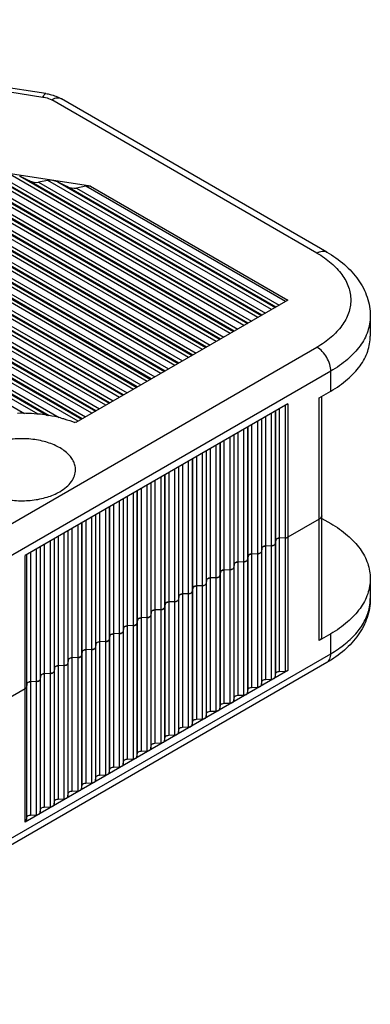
# Model space of a CAD drawing. Header units: inches. Extents: x 0 to 22, y 0 to 17.
# Tile 33 of 33: x 19.73 to 20.436, y 13.391 to 15.374. Entities that reach past the tile are written whole.
import ezdxf

# ---------------------------------------------------------------- set-up
doc = ezdxf.new("R2010")
doc.units = ezdxf.units.IN
doc.header["$LTSCALE"] = 1.21
doc.header["$MEASUREMENT"] = 0
doc.layers.get('0').update_dxf_attribs({"linetype": 'CONTINUOUS'})

msp = doc.modelspace()

# ---------------------------------------------------------------- linework, layer by layer
at = {"color": 7, "linetype": 'CONTINUOUS'}
for p, q in [((18.8144, 15.367), (19.7769, 15.2181)), ((19.7829, 15.2249), (18.8204, 15.3738)), ((18.7424, 15.2112), (19.8544, 14.5691)), ((19.8726, 15.0386), (18.743, 15.2133)), ((20.3285, 14.9039), (19.7945, 15.2122)), ((20.3482, 14.9059), (19.8142, 15.2142)), ((19.8474, 14.5651), (18.7354, 15.2072)), ((19.8558, 14.5699), (18.7602, 15.2025)), ((18.7793, 15.1995), (19.8628, 14.5739)), ((19.8753, 14.5812), (18.7982, 15.203)), ((18.8173, 15.2001), (19.8823, 14.5852)), ((19.8836, 14.586), (18.8362, 15.1907)), ((19.9031, 14.5972), (18.8742, 15.1913)), ((18.7465, 15.1863), (19.8098, 14.5724)), ((19.7894, 14.576), (18.7528, 15.1745)), ((18.7541, 15.1723), (19.7857, 14.5767)), ((18.8554, 15.1877), (19.8906, 14.59)), ((18.8934, 15.1883), (19.9101, 14.6013)), ((19.9114, 14.602), (18.9123, 15.1789)), ((18.9314, 15.176), (19.9184, 14.6061)), ((19.9309, 14.6133), (18.9503, 15.1795)), ((18.9694, 15.1766), (19.9379, 14.6174)), ((19.7671, 14.5793), (18.7584, 15.1617)), ((19.9393, 14.6181), (18.9883, 15.1672)), ((19.0075, 15.1642), (19.9463, 14.6222)), ((19.9588, 14.6294), (19.0264, 15.1677)), ((19.0455, 15.1648), (19.9658, 14.6334)), ((19.9671, 14.6342), (19.0644, 15.1554)), ((19.0835, 15.1524), (19.9741, 14.6382)), ((19.9866, 14.6455), (19.1024, 15.156)), ((19.1216, 15.153), (19.9936, 14.6495)), ((18.7612, 15.1456), (19.7394, 14.5809)), ((19.9949, 14.6503), (19.1404, 15.1436)), ((19.1596, 15.1407), (20.002, 14.6543)), ((20.0145, 14.6615), (19.1785, 15.1442)), ((19.1976, 15.1413), (20.0215, 14.6656)), ((20.0228, 14.6663), (19.2165, 15.1319)), ((19.2356, 15.1289), (20.0298, 14.6704)), ((20.0423, 14.6776), (19.2545, 15.1324)), ((19.2737, 15.1295), (20.0493, 14.6816)), ((20.0506, 14.6824), (19.2926, 15.1201)), ((19.3117, 15.1171), (20.0576, 14.6865)), ((20.0701, 14.6937), (19.3306, 15.1207)), ((19.3497, 15.1177), (20.0771, 14.6977)), ((20.0785, 14.6985), (19.3686, 15.1083)), ((19.3878, 15.1054), (20.0855, 14.7025)), ((20.098, 14.7097), (19.4066, 15.1089)), ((19.4258, 15.106), (20.105, 14.7138)), ((20.1063, 14.7146), (19.4447, 15.0966)), ((19.4638, 15.0936), (20.1133, 14.7186)), ((20.1258, 14.7258), (19.4827, 15.0971)), ((19.5018, 15.0942), (20.1328, 14.7299)), ((20.1341, 14.7306), (19.5207, 15.0848)), ((19.5399, 15.0818), (20.1411, 14.7347)), ((20.1537, 14.7419), (19.5588, 15.0854)), ((19.5779, 15.0824), (20.1607, 14.7459)), ((20.162, 14.7467), (19.5968, 15.073)), ((19.6159, 15.0701), (20.169, 14.7507)), ((20.1815, 14.758), (19.6348, 15.0736)), ((19.654, 15.0707), (20.1885, 14.762)), ((20.1898, 14.7628), (19.6728, 15.0613)), ((19.692, 15.0583), (20.1968, 14.7668)), ((20.2093, 14.774), (19.7109, 15.0618)), ((19.7489, 15.0495), (19.73, 15.0589)), ((19.73, 15.0589), (20.2163, 14.7781)), ((19.7869, 15.0501), (19.768, 15.0465)), ((20.2372, 14.7901), (19.7869, 15.0501)), ((20.2177, 14.7789), (19.7489, 15.0495)), ((19.768, 15.0465), (20.2247, 14.7829)), ((19.825, 15.0377), (19.8061, 15.0471)), ((19.8061, 15.0471), (20.2442, 14.7942)), ((20.2455, 14.7949), (19.825, 15.0377)), ((19.863, 15.0383), (19.8441, 15.0348)), ((19.8441, 15.0348), (20.2525, 14.799)), ((20.265, 14.8062), (19.863, 15.0383)), ((19.8726, 15.0383), (19.8726, 15.0386)), ((19.8726, 15.0386), (20.27, 14.8091)), ((19.8726, 15.0383), (20.27, 14.8088)), ((20.27, 14.8091), (19.8427, 14.5623)), ((20.4359, 14.7769), (20.4359, 14.7368)), ((19.1565, 14.0375), (20.3285, 14.7143)), ((20.3563, 14.666), (19.1565, 13.9733)), ((20.3563, 14.6259), (20.3563, 14.666)), ((20.3327, 14.6122), (20.3563, 14.6259)), ((20.3384, 14.1316), (20.3384, 14.6155)), ((20.27, 14.6001), (19.7411, 14.2947)), ((20.2651, 14.062), (20.2651, 14.5973)), ((20.27, 14.6001), (20.27, 14.0633)), ((20.3327, 14.1236), (20.3327, 14.6122)), ((20.2249, 14.574), (20.2249, 14.0454)), ((20.2373, 14.0459), (20.2373, 14.5812)), ((20.2445, 14.5854), (20.2445, 14.0501)), ((20.2455, 14.0573), (20.2455, 14.586)), ((20.2527, 14.5901), (20.2527, 14.0614)), ((20.197, 14.558), (20.197, 14.0293)), ((20.2094, 14.0299), (20.2094, 14.5651)), ((20.2166, 14.5693), (20.2166, 14.034)), ((20.2176, 14.0412), (20.2176, 14.5699)), ((20.161, 14.5372), (20.161, 14.0019)), ((20.162, 14.009), (20.162, 14.5377)), ((20.1692, 14.5419), (20.1692, 14.0132)), ((20.1816, 14.0138), (20.1816, 14.5491)), ((20.1888, 14.5532), (20.1888, 14.0179)), ((20.1898, 14.0251), (20.1898, 14.5538)), ((20.1259, 13.9816), (20.1259, 14.5169)), ((20.1331, 14.5211), (20.1331, 13.9858)), ((20.1341, 13.993), (20.1341, 14.5217)), ((20.1413, 14.5258), (20.1413, 13.9971)), ((20.1537, 13.9977), (20.1537, 14.533)), ((20.0981, 13.9656), (20.0981, 14.5008)), ((20.1053, 14.505), (20.1053, 13.9697)), ((20.1063, 13.9769), (20.1063, 14.5056)), ((20.1135, 14.5098), (20.1135, 13.9811)), ((20.0578, 14.4776), (20.0578, 13.9489)), ((20.0702, 13.9495), (20.0702, 14.4848)), ((20.0774, 14.4889), (20.0774, 13.9537)), ((20.0784, 13.9608), (20.0784, 14.4895)), ((20.0857, 14.4937), (20.0857, 13.965)), ((20.0218, 14.4568), (20.0218, 13.9215)), ((20.0228, 13.9287), (20.0228, 14.4574)), ((20.03, 14.4615), (20.03, 13.9328)), ((20.0424, 13.9334), (20.0424, 14.4687)), ((20.0496, 14.4729), (20.0496, 13.9376)), ((20.0506, 13.9447), (20.0506, 14.4734)), ((19.9867, 13.9013), (19.9867, 14.4366)), ((19.9939, 14.4407), (19.9939, 13.9054)), ((19.9949, 13.9126), (19.9949, 14.4413)), ((20.0021, 14.4455), (20.0021, 13.9168)), ((20.0146, 13.9173), (20.0146, 14.4526)), ((19.9589, 13.8852), (19.9589, 14.4205)), ((19.9661, 14.4246), (19.9661, 13.8894)), ((19.9671, 13.8965), (19.9671, 14.4252)), ((19.9743, 14.4294), (19.9743, 13.9007)), ((19.9186, 14.3972), (19.9186, 13.8685)), ((19.931, 13.8691), (19.931, 14.4044)), ((19.9382, 14.4086), (19.9382, 13.8733)), ((19.9393, 13.8804), (19.9393, 14.4091)), ((19.9465, 14.4133), (19.9465, 13.8846)), ((19.8826, 14.3764), (19.8826, 13.8411)), ((19.8836, 13.8483), (19.8836, 14.377)), ((19.8908, 14.3812), (19.8908, 13.8525)), ((19.9032, 13.853), (19.9032, 14.3883)), ((19.9104, 14.3925), (19.9104, 13.8572)), ((19.9114, 13.8644), (19.9114, 14.3931)), ((19.8475, 13.8209), (19.8475, 14.3562)), ((19.8547, 14.3603), (19.8547, 13.8251)), ((19.8557, 13.8322), (19.8557, 14.3609)), ((19.8629, 14.3651), (19.8629, 13.8364)), ((19.8754, 13.837), (19.8754, 14.3723)), ((20.3327, 14.3679), (20.27, 14.3317)), ((20.3373, 14.3721), (20.3365, 14.371)), ((20.3384, 14.3694), (20.3563, 14.3591)), ((19.8197, 13.8048), (19.8197, 14.3401)), ((19.8269, 14.3443), (19.8269, 13.809)), ((19.8279, 13.8162), (19.8279, 14.3449)), ((19.8351, 14.349), (19.8351, 13.8203)), ((19.7794, 14.3169), (19.7794, 13.7882)), ((19.7918, 13.7888), (19.7918, 14.324)), ((19.7991, 14.3282), (19.7991, 13.7929)), ((19.8001, 13.8001), (19.8001, 14.3288)), ((19.8073, 14.3329), (19.8073, 13.8042)), ((20.2436, 14.3168), (20.2422, 14.3157)), ((20.2445, 14.3185), (20.2439, 14.3171)), ((20.2455, 14.3257), (20.2445, 14.3185)), ((20.2461, 14.3271), (20.2455, 14.3257)), ((20.2478, 14.3285), (20.2463, 14.3274)), ((20.2497, 14.3293), (20.2478, 14.3285)), ((20.2527, 14.3298), (20.2503, 14.3295)), ((20.2651, 14.3304), (20.2527, 14.3298)), ((20.2686, 14.3311), (20.2669, 14.3306)), ((20.27, 14.3317), (20.2686, 14.3311)), ((19.7444, 13.7679), (19.7444, 14.2966)), ((19.7516, 14.3008), (19.7516, 13.7721)), ((19.764, 13.7727), (19.764, 14.308)), ((19.7712, 14.3121), (19.7712, 13.7768)), ((19.7722, 13.784), (19.7722, 14.3127)), ((20.1921, 14.2964), (20.1906, 14.2952)), ((20.1941, 14.2972), (20.1921, 14.2964)), ((20.197, 14.2977), (20.1946, 14.2973)), ((20.2094, 14.2983), (20.197, 14.2977)), ((20.2118, 14.2986), (20.2094, 14.2983)), ((20.2144, 14.2996), (20.2124, 14.2988)), ((20.2158, 14.3007), (20.2144, 14.2996)), ((20.2166, 14.3024), (20.216, 14.301)), ((20.2176, 14.3096), (20.2166, 14.3024)), ((20.2182, 14.311), (20.2176, 14.3096)), ((20.2199, 14.3124), (20.2185, 14.3113)), ((20.2219, 14.3133), (20.2199, 14.3124)), ((20.2249, 14.3138), (20.2224, 14.3134)), ((20.2373, 14.3143), (20.2249, 14.3138)), ((20.2397, 14.3147), (20.2373, 14.3143)), ((20.2422, 14.3157), (20.2402, 14.3148)), ((19.7411, 13.7579), (19.7411, 14.2947)), ((19.7434, 14.296), (19.7434, 13.7608)), ((20.162, 14.2774), (20.161, 14.2703)), ((20.1625, 14.2788), (20.162, 14.2774)), ((20.1642, 14.2803), (20.1628, 14.2792)), ((20.1662, 14.2811), (20.1642, 14.2803)), ((20.1692, 14.2816), (20.1668, 14.2813)), ((20.1816, 14.2822), (20.1692, 14.2816)), ((20.184, 14.2825), (20.1816, 14.2822)), ((20.1865, 14.2835), (20.1845, 14.2827)), ((20.188, 14.2846), (20.1865, 14.2835)), ((20.1888, 14.2864), (20.1882, 14.285)), ((20.1898, 14.2935), (20.1888, 14.2864)), ((20.1904, 14.2949), (20.1898, 14.2935)), ((20.1341, 14.2614), (20.1331, 14.2542)), ((20.1347, 14.2628), (20.1341, 14.2614)), ((20.1364, 14.2642), (20.135, 14.2631)), ((20.1384, 14.265), (20.1364, 14.2642)), ((20.1413, 14.2655), (20.1389, 14.2652)), ((20.1537, 14.2661), (20.1413, 14.2655)), ((20.1561, 14.2665), (20.1537, 14.2661)), ((20.1587, 14.2674), (20.1567, 14.2666)), ((20.1601, 14.2686), (20.1587, 14.2674)), ((20.161, 14.2703), (20.1604, 14.2689)), ((20.1053, 14.2381), (20.1047, 14.2367)), ((20.1063, 14.2453), (20.1053, 14.2381)), ((20.1069, 14.2467), (20.1063, 14.2453)), ((20.1086, 14.2481), (20.1071, 14.247)), ((20.1105, 14.249), (20.1086, 14.2481)), ((20.1135, 14.2495), (20.1111, 14.2491)), ((20.1259, 14.25), (20.1135, 14.2495)), ((20.1283, 14.2504), (20.1259, 14.25)), ((20.1308, 14.2514), (20.1289, 14.2505)), ((20.1323, 14.2525), (20.1308, 14.2514)), ((20.1331, 14.2542), (20.1325, 14.2528)), ((20.4359, 14.2482), (20.4359, 14.208)), ((20.0549, 14.2168), (20.0529, 14.216)), ((20.0578, 14.2173), (20.0554, 14.217)), ((20.0702, 14.2179), (20.0578, 14.2173)), ((20.0726, 14.2182), (20.0702, 14.2179)), ((20.0752, 14.2192), (20.0732, 14.2184)), ((20.0766, 14.2204), (20.0752, 14.2192)), ((20.0774, 14.2221), (20.0769, 14.2207)), ((20.0784, 14.2292), (20.0774, 14.2221)), ((20.079, 14.2306), (20.0784, 14.2292)), ((20.0807, 14.2321), (20.0793, 14.2309)), ((20.0827, 14.2329), (20.0807, 14.2321)), ((20.0857, 14.2334), (20.0833, 14.2331)), ((20.0981, 14.234), (20.0857, 14.2334)), ((20.1005, 14.2343), (20.0981, 14.234)), ((20.103, 14.2353), (20.101, 14.2345)), ((20.1044, 14.2364), (20.103, 14.2353)), ((20.0228, 14.1971), (20.0218, 14.1899)), ((20.0234, 14.1985), (20.0228, 14.1971)), ((20.025, 14.1999), (20.0236, 14.1988)), ((20.027, 14.2008), (20.025, 14.1999)), ((20.03, 14.2012), (20.0276, 14.2009)), ((20.0424, 14.2018), (20.03, 14.2012)), ((20.0448, 14.2022), (20.0424, 14.2018)), ((20.0473, 14.2031), (20.0453, 14.2023)), ((20.0488, 14.2043), (20.0473, 14.2031)), ((20.0496, 14.206), (20.049, 14.2046)), ((20.0506, 14.2132), (20.0496, 14.206)), ((20.0512, 14.2145), (20.0506, 14.2132)), ((20.0529, 14.216), (20.0515, 14.2149)), ((19.9949, 14.181), (19.9939, 14.1738)), ((19.9955, 14.1824), (19.9949, 14.181)), ((19.9972, 14.1838), (19.9958, 14.1827)), ((19.9992, 14.1847), (19.9972, 14.1838)), ((20.0021, 14.1852), (19.9997, 14.1848)), ((20.0146, 14.1857), (20.0021, 14.1852)), ((20.017, 14.1861), (20.0146, 14.1857)), ((20.0195, 14.1871), (20.0175, 14.1862)), ((20.0209, 14.1882), (20.0195, 14.1871)), ((20.0218, 14.1899), (20.0212, 14.1885)), ((19.9661, 14.1578), (19.9655, 14.1564)), ((19.9671, 14.1649), (19.9661, 14.1578)), ((19.9677, 14.1663), (19.9671, 14.1649)), ((19.9694, 14.1678), (19.9679, 14.1666)), ((19.9713, 14.1686), (19.9694, 14.1678)), ((19.9743, 14.1691), (19.9719, 14.1688)), ((19.9867, 14.1697), (19.9743, 14.1691)), ((19.9891, 14.17), (19.9867, 14.1697)), ((19.9916, 14.171), (19.9897, 14.1702)), ((19.9931, 14.1721), (19.9916, 14.171)), ((19.9939, 14.1738), (19.9933, 14.1725)), ((19.931, 14.1375), (19.9186, 14.1369)), ((19.9334, 14.1379), (19.931, 14.1375)), ((19.936, 14.1388), (19.934, 14.138)), ((19.9374, 14.14), (19.936, 14.1388)), ((19.9382, 14.1417), (19.9377, 14.1403)), ((19.9393, 14.1489), (19.9382, 14.1417)), ((19.9398, 14.1502), (19.9393, 14.1489)), ((19.9415, 14.1517), (19.9401, 14.1506)), ((19.9435, 14.1525), (19.9415, 14.1517)), ((19.9465, 14.153), (19.9441, 14.1527)), ((19.9589, 14.1536), (19.9465, 14.153)), ((19.9613, 14.1539), (19.9589, 14.1536)), ((19.9638, 14.1549), (19.9618, 14.1541)), ((19.9652, 14.1561), (19.9638, 14.1549)), ((19.8842, 14.1181), (19.8836, 14.1167)), ((19.8859, 14.1196), (19.8844, 14.1184)), ((19.8878, 14.1204), (19.8859, 14.1196)), ((19.8908, 14.1209), (19.8884, 14.1205)), ((19.9032, 14.1215), (19.8908, 14.1209)), ((19.9056, 14.1218), (19.9032, 14.1215)), ((19.9081, 14.1228), (19.9062, 14.1219)), ((19.9096, 14.1239), (19.9081, 14.1228)), ((19.9104, 14.1256), (19.9098, 14.1242)), ((19.9114, 14.1328), (19.9104, 14.1256)), ((19.912, 14.1342), (19.9114, 14.1328)), ((19.9137, 14.1356), (19.9123, 14.1345)), ((19.9157, 14.1365), (19.9137, 14.1356)), ((19.9186, 14.1369), (19.9162, 14.1366)), ((20.3563, 14.1373), (20.3327, 14.1236)), ((20.3563, 14.0971), (20.3563, 14.1373)), ((19.8557, 14.1006), (19.8547, 14.0935)), ((19.8563, 14.102), (19.8557, 14.1006)), ((19.858, 14.1035), (19.8566, 14.1023)), ((19.86, 14.1043), (19.858, 14.1035)), ((19.8629, 14.1048), (19.8605, 14.1045)), ((19.8754, 14.1054), (19.8629, 14.1048)), ((19.8778, 14.1057), (19.8754, 14.1054)), ((19.8803, 14.1067), (19.8783, 14.1059)), ((19.8817, 14.1078), (19.8803, 14.1067)), ((19.8826, 14.1095), (19.882, 14.1082)), ((19.8836, 14.1167), (19.8826, 14.1095)), ((19.1565, 13.4043), (20.3563, 14.0971)), ((20.3482, 14.0791), (19.1565, 13.391)), ((19.8279, 14.0846), (19.8269, 14.0774)), ((19.8285, 14.0859), (19.8279, 14.0846)), ((19.8302, 14.0874), (19.8287, 14.0863)), ((19.8321, 14.0882), (19.8302, 14.0874)), ((19.8351, 14.0887), (19.8327, 14.0884)), ((19.8475, 14.0893), (19.8351, 14.0887)), ((19.8499, 14.0896), (19.8475, 14.0893)), ((19.8524, 14.0906), (19.8505, 14.0898)), ((19.8539, 14.0918), (19.8524, 14.0906)), ((19.8547, 14.0935), (19.8541, 14.0921)), ((20.27, 14.0633), (19.7411, 13.7579)), ((19.7968, 14.0585), (19.7948, 14.0576)), ((19.7982, 14.0596), (19.7968, 14.0585)), ((19.7991, 14.0613), (19.7985, 14.0599)), ((19.8001, 14.0685), (19.7991, 14.0613)), ((19.8006, 14.0699), (19.8001, 14.0685)), ((19.8023, 14.0713), (19.8009, 14.0702)), ((19.8043, 14.0722), (19.8023, 14.0713)), ((19.8073, 14.0726), (19.8049, 14.0723)), ((19.8197, 14.0732), (19.8073, 14.0726)), ((19.8221, 14.0736), (19.8197, 14.0732)), ((19.8246, 14.0745), (19.8226, 14.0737)), ((19.826, 14.0757), (19.8246, 14.0745)), ((19.8269, 14.0774), (19.8263, 14.076)), ((20.2527, 14.0614), (20.2651, 14.062)), ((19.7467, 14.0392), (19.7452, 14.038)), ((19.7486, 14.04), (19.7467, 14.0392)), ((19.7516, 14.0405), (19.7492, 14.0402)), ((19.764, 14.0411), (19.7516, 14.0405)), ((19.7664, 14.0414), (19.764, 14.0411)), ((19.7689, 14.0424), (19.767, 14.0416)), ((19.7704, 14.0435), (19.7689, 14.0424)), ((19.7712, 14.0452), (19.7706, 14.0439)), ((19.7722, 14.0524), (19.7712, 14.0452)), ((19.7728, 14.0538), (19.7722, 14.0524)), ((19.7745, 14.0553), (19.7731, 14.0541)), ((19.7765, 14.0561), (19.7745, 14.0553)), ((19.7794, 14.0566), (19.777, 14.0562)), ((19.7918, 14.0572), (19.7794, 14.0566)), ((19.7942, 14.0575), (19.7918, 14.0572)), ((20.2166, 14.034), (20.2176, 14.0412)), ((20.2249, 14.0454), (20.2373, 14.0459)), ((20.2445, 14.0501), (20.2455, 14.0573)), ((19.7411, 14.0263), (19.6576, 13.9781)), ((19.7422, 14.0272), (19.7411, 14.0263)), ((19.743, 14.0281), (19.7422, 14.0272)), ((19.7434, 14.0292), (19.743, 14.0281)), ((19.7444, 14.0363), (19.7434, 14.0292)), ((19.745, 14.0377), (19.7444, 14.0363)), ((20.1888, 14.0179), (20.1898, 14.0251)), ((20.197, 14.0293), (20.2094, 14.0299)), ((20.161, 14.0019), (20.162, 14.009)), ((20.1692, 14.0132), (20.1816, 14.0138)), ((20.1135, 13.9811), (20.1259, 13.9816)), ((20.1331, 13.9858), (20.1341, 13.993)), ((20.1413, 13.9971), (20.1537, 13.9977)), ((20.0774, 13.9537), (20.0784, 13.9608)), ((20.0857, 13.965), (20.0981, 13.9656)), ((20.1053, 13.9697), (20.1063, 13.9769)), ((20.0496, 13.9376), (20.0506, 13.9447)), ((20.0578, 13.9489), (20.0702, 13.9495)), ((20.0218, 13.9215), (20.0228, 13.9287)), ((20.03, 13.9328), (20.0424, 13.9334)), ((19.9743, 13.9007), (19.9867, 13.9013)), ((19.9939, 13.9054), (19.9949, 13.9126)), ((20.0021, 13.9168), (20.0146, 13.9173)), ((19.9382, 13.8733), (19.9393, 13.8804)), ((19.9465, 13.8846), (19.9589, 13.8852)), ((19.9661, 13.8894), (19.9671, 13.8965)), ((19.9104, 13.8572), (19.9114, 13.8644)), ((19.9186, 13.8685), (19.931, 13.8691)), ((19.8826, 13.8411), (19.8836, 13.8483)), ((19.8908, 13.8525), (19.9032, 13.853)), ((19.8351, 13.8203), (19.8475, 13.8209)), ((19.8547, 13.8251), (19.8557, 13.8322)), ((19.8629, 13.8364), (19.8754, 13.837)), ((19.8073, 13.8042), (19.8197, 13.8048)), ((19.8269, 13.809), (19.8279, 13.8162)), ((19.7712, 13.7768), (19.7722, 13.784)), ((19.7794, 13.7882), (19.7918, 13.7888)), ((19.7991, 13.7929), (19.8001, 13.8001)), ((19.7434, 13.7608), (19.7444, 13.7679)), ((19.7516, 13.7721), (19.764, 13.7727))]:
    msp.add_line(p, q, dxfattribs=at)
for centre, radius, start, end in [((19.7341, 14.2419), 0.3392, 83.8664, 91.4859), ((19.7351, 14.2529), 0.3283, 83.5963, 83.8313), ((19.7357, 14.258), 0.3231, 80.4919, 83.6008), ((19.7388, 14.2766), 0.3043, 76.0154, 80.4916), ((19.7562, 14.3358), 0.2425, 69.112, 69.4493), ((20.3318, 14.3759), 0.00667, 349.8782, 359.9689), ((20.2405, 14.3195), 0.00414, 318.307, 324.0013), ((20.2494, 14.3246), 0.00414, 138.307, 144.0013), ((20.2529, 14.3185), 0.0113, 103.5678, 106.489), ((20.2645, 14.3435), 0.0131, 272.6288, 280.6117), ((20.1973, 14.2864), 0.0113, 103.5678, 106.489), ((20.2092, 14.3096), 0.0113, 283.5678, 286.489), ((20.2127, 14.3035), 0.00414, 318.307, 324.0013), ((20.2216, 14.3085), 0.00414, 138.307, 144.0013), ((20.2251, 14.3025), 0.0113, 103.5678, 106.489), ((20.237, 14.3256), 0.0113, 283.5678, 286.489), ((20.1659, 14.2764), 0.00414, 138.307, 144.0013), ((20.1694, 14.2703), 0.0113, 103.5678, 106.489), ((20.1813, 14.2935), 0.0113, 283.5678, 286.489), ((20.1849, 14.2874), 0.00414, 318.307, 324.0013), ((20.1937, 14.2925), 0.00414, 138.307, 144.0013), ((20.1381, 14.2603), 0.00414, 138.307, 144.0013), ((20.1416, 14.2542), 0.0113, 103.5678, 106.489), ((20.1535, 14.2774), 0.0113, 283.5678, 286.489), ((20.157, 14.2713), 0.00414, 318.307, 324.0013), ((20.1013, 14.2392), 0.00414, 318.307, 324.0013), ((20.1102, 14.2442), 0.00414, 138.307, 144.0013), ((20.1137, 14.2382), 0.0113, 103.5678, 106.489), ((20.1257, 14.2613), 0.0113, 283.5678, 286.489), ((20.1292, 14.2553), 0.00414, 318.307, 324.0013), ((20.0581, 14.206), 0.0113, 103.5678, 106.489), ((20.07, 14.2292), 0.0113, 283.5678, 286.489), ((20.0735, 14.2231), 0.00414, 318.307, 324.0013), ((20.0824, 14.2282), 0.00414, 138.307, 144.0013), ((20.0859, 14.2221), 0.0113, 103.5678, 106.489), ((20.0978, 14.2453), 0.0113, 283.5678, 286.489), ((20.0267, 14.196), 0.00414, 138.307, 144.0013), ((20.0302, 14.1899), 0.0113, 103.5678, 106.489), ((20.0421, 14.2131), 0.0113, 283.5678, 286.489), ((20.0457, 14.207), 0.00414, 318.307, 324.0013), ((20.0545, 14.2121), 0.00414, 138.307, 144.0013), ((20.3442, 14.208), 0.0917, 349.2819, 359.9652), ((19.9989, 14.18), 0.00414, 138.307, 144.0013), ((20.0024, 14.1739), 0.0113, 103.5678, 106.489), ((20.0143, 14.197), 0.0113, 283.5678, 286.489), ((20.0178, 14.191), 0.00414, 318.307, 324.0013), ((19.971, 14.1639), 0.00414, 138.307, 144.0013), ((19.9745, 14.1578), 0.0113, 103.5678, 106.489), ((19.9865, 14.181), 0.0113, 283.5678, 286.489), ((19.99, 14.1749), 0.00414, 318.307, 324.0013), ((19.9308, 14.1488), 0.0113, 283.5678, 286.489), ((19.9343, 14.1427), 0.00414, 318.307, 324.0013), ((19.9432, 14.1478), 0.00414, 138.307, 144.0013), ((19.9467, 14.1417), 0.0113, 103.5678, 106.489), ((19.9586, 14.1649), 0.0113, 283.5678, 286.489), ((19.9621, 14.1588), 0.00414, 318.307, 324.0013), ((19.8875, 14.1157), 0.00414, 138.307, 144.0013), ((19.891, 14.1096), 0.0113, 103.5678, 106.489), ((19.903, 14.1328), 0.0113, 283.5678, 286.489), ((19.9065, 14.1267), 0.00414, 318.307, 324.0013), ((19.9153, 14.1317), 0.00414, 138.307, 144.0013), ((19.9189, 14.1256), 0.0113, 103.5678, 106.489), ((19.8597, 14.0996), 0.00414, 138.307, 144.0013), ((19.8632, 14.0935), 0.0113, 103.5678, 106.489), ((19.8751, 14.1167), 0.0113, 283.5678, 286.489), ((19.8786, 14.1106), 0.00414, 318.307, 324.0013), ((19.8318, 14.0835), 0.00414, 138.307, 144.0013), ((19.8354, 14.0774), 0.0113, 103.5678, 106.489), ((19.8473, 14.1006), 0.0113, 283.5678, 286.489), ((19.8508, 14.0945), 0.00414, 318.307, 324.0013), ((19.7951, 14.0624), 0.00414, 318.307, 324.0013), ((19.804, 14.0674), 0.00414, 138.307, 144.0013), ((19.8075, 14.0613), 0.0113, 103.5678, 106.489), ((19.8194, 14.0845), 0.0113, 283.5678, 286.489), ((19.823, 14.0784), 0.00414, 318.307, 324.0013), ((19.7518, 14.0292), 0.0113, 103.5678, 106.489), ((19.7638, 14.0524), 0.0113, 283.5678, 286.489), ((19.7673, 14.0463), 0.00414, 318.307, 324.0013), ((19.7762, 14.0514), 0.00414, 138.307, 144.0013), ((19.7797, 14.0453), 0.0113, 103.5678, 106.489), ((19.7916, 14.0685), 0.0113, 283.5678, 286.489), ((19.7483, 14.0353), 0.00414, 138.307, 144.0013)]:
    msp.add_arc(centre, radius, start, end, dxfattribs=at)
for centre, start_param, end_param in [((19.7965, 15.0436), 0.967319, 2.32776), ((19.7585, 15.053), -2.174274, -0.813833), ((19.8345, 15.0413), -2.174274, -0.813833), ((19.8726, 15.0318), 1.647539, 2.32776)]:
    msp.add_ellipse(centre, major_axis=(0.0152, -0.0028), ratio=0.41074, start_param=start_param, end_param=end_param, dxfattribs=at)
for points, knots in [([(19.7769, 15.2181), (19.7773, 15.2192), (19.7783, 15.221), (19.78, 15.2235), (19.7818, 15.2251), (19.7829, 15.2249)], [0, 0, 0, 0, 0.367993, 0.654488, 1, 1, 1, 1]), ([(19.7769, 15.2181), (19.7785, 15.2179), (19.7846, 15.2167), (19.7906, 15.2145), (19.7945, 15.2122)], [0, 0, 0, 0, 0.266281, 1, 1, 1, 1]), ([(19.7829, 15.2249), (19.7857, 15.2245), (19.7965, 15.2223), (19.8071, 15.2183), (19.8142, 15.2142)], [0, 0, 0, 0, 0.255136, 1, 1, 1, 1]), ([(19.8142, 15.2142), (19.8129, 15.2149), (19.8099, 15.216), (19.805, 15.2162), (19.7997, 15.2149), (19.7962, 15.2132), (19.7945, 15.2122)], [0, 0, 0, 0, 0.217758, 0.45087, 0.71029, 1, 1, 1, 1]), ([(20.3285, 14.9039), (20.3302, 14.9049), (20.3337, 14.9066), (20.3389, 14.9078), (20.3439, 14.9077), (20.3469, 14.9066), (20.3482, 14.9059)], [0, 0, 0, 0, 0.289705, 0.549091, 0.78222, 1, 1, 1, 1]), ([(20.3285, 14.9039), (20.3387, 14.898), (20.3572, 14.8853), (20.3793, 14.8621), (20.3933, 14.8364), (20.3981, 14.8091), (20.3933, 14.7818), (20.3793, 14.7561), (20.3572, 14.7329), (20.3387, 14.7201), (20.3285, 14.7143)], [0, 0, 0, 0, 0.144898, 0.274522, 0.391112, 0.5, 0.608888, 0.725478, 0.855102, 1, 1, 1, 1]), ([(20.3482, 14.9059), (20.3608, 14.8986), (20.3843, 14.8823), (20.4128, 14.8516), (20.4284, 14.8217), (20.4348, 14.7963), (20.4359, 14.7834), (20.4359, 14.7769)], [0, 0, 0, 0, 0.268843, 0.521229, 0.762705, 0.881508, 1, 1, 1, 1]), ([(20.4359, 14.7769), (20.4359, 14.7666), (20.4321, 14.745), (20.4157, 14.715), (20.3899, 14.6878), (20.3683, 14.6729), (20.3563, 14.666)], [0, 0, 0, 0, 0.217776, 0.450962, 0.710197, 1, 1, 1, 1]), ([(20.3563, 14.6259), (20.3683, 14.6327), (20.3899, 14.6476), (20.4157, 14.6748), (20.4321, 14.7048), (20.4359, 14.7264), (20.4359, 14.7368)], [0, 0, 0, 0, 0.289804, 0.549039, 0.782224, 1, 1, 1, 1]), ([(20.3563, 14.666), (20.3563, 14.6706), (20.3546, 14.6802), (20.3487, 14.6937), (20.3399, 14.7057), (20.3324, 14.712), (20.3285, 14.7143)], [0, 0, 0, 0, 0.237232, 0.499994, 0.762759, 1, 1, 1, 1]), ([(19.8123, 14.5718), (19.8148, 14.5712), (19.8246, 14.5686), (19.8343, 14.5655), (19.8413, 14.5628)], [0, 0, 0, 0, 0.255178, 1, 1, 1, 1]), ([(19.8424, 14.4675), (19.8424, 14.4706), (19.8416, 14.4769), (19.838, 14.486), (19.8321, 14.4947), (19.821, 14.5058), (19.8021, 14.5173), (19.775, 14.5263), (19.7446, 14.5306), (19.7133, 14.5298), (19.6837, 14.5238), (19.6656, 14.5164), (19.6576, 14.5117)], [0, 0, 0, 0, 0.042859, 0.08749, 0.135326, 0.18729, 0.304557, 0.438225, 0.582567, 0.729721, 0.871307, 1, 1, 1, 1]), ([(19.6259, 14.4675), (19.6259, 14.4644), (19.6267, 14.4581), (19.6303, 14.449), (19.6362, 14.4403), (19.6473, 14.4292), (19.6661, 14.4178), (19.6932, 14.4087), (19.7237, 14.4044), (19.755, 14.4053), (19.7845, 14.4112), (19.8027, 14.4187), (19.8107, 14.4233)], [0, 0, 0, 0, 0.042859, 0.08749, 0.135326, 0.18729, 0.304557, 0.438225, 0.582567, 0.729721, 0.871307, 1, 1, 1, 1]), ([(19.8107, 14.4233), (19.8154, 14.4261), (19.8241, 14.432), (19.8344, 14.4428), (19.8409, 14.4548), (19.8424, 14.4634), (19.8424, 14.4675)], [0, 0, 0, 0, 0.289772, 0.549065, 0.782224, 1, 1, 1, 1]), ([(20.3327, 14.3679), (20.3343, 14.3688), (20.3371, 14.371), (20.3384, 14.3744), (20.3384, 14.3759)], [0, 0, 0, 0, 0.550838, 1, 1, 1, 1]), ([(20.3383, 14.3748), (20.3383, 14.3745), (20.3381, 14.3736), (20.3377, 14.3727), (20.3373, 14.3721)], [0, 0, 0, 0, 0.242524, 1, 1, 1, 1]), ([(20.3563, 14.3591), (20.3683, 14.3522), (20.3899, 14.3373), (20.4157, 14.3102), (20.4296, 14.2846), (20.435, 14.2637), (20.4359, 14.2533), (20.4359, 14.2482)], [0, 0, 0, 0, 0.289584, 0.548623, 0.781632, 0.891835, 1, 1, 1, 1]), ([(20.2373, 14.3143), (20.2382, 14.3144), (20.2409, 14.3147), (20.2442, 14.3166), (20.2445, 14.3185)], [0, 0, 0, 0, 0.314017, 1, 1, 1, 1]), ([(20.2455, 14.3257), (20.2456, 14.3262), (20.2463, 14.3278), (20.249, 14.3293), (20.2514, 14.3298), (20.2527, 14.3298)], [0, 0, 0, 0, 0.191264, 0.553482, 1, 1, 1, 1]), ([(20.2651, 14.3304), (20.2656, 14.3304), (20.2673, 14.3306), (20.2689, 14.3311), (20.27, 14.3317)], [0, 0, 0, 0, 0.267419, 1, 1, 1, 1]), ([(20.1898, 14.2935), (20.1899, 14.2941), (20.1907, 14.2956), (20.1933, 14.2972), (20.1957, 14.2976), (20.197, 14.2977)], [0, 0, 0, 0, 0.191264, 0.553482, 1, 1, 1, 1]), ([(20.2094, 14.2983), (20.2103, 14.2983), (20.213, 14.2987), (20.2164, 14.3005), (20.2166, 14.3024)], [0, 0, 0, 0, 0.314017, 1, 1, 1, 1]), ([(20.2176, 14.3096), (20.2177, 14.3102), (20.2185, 14.3117), (20.2212, 14.3132), (20.2235, 14.3137), (20.2249, 14.3138)], [0, 0, 0, 0, 0.191264, 0.553482, 1, 1, 1, 1]), ([(20.162, 14.2774), (20.162, 14.278), (20.1628, 14.2795), (20.1655, 14.2811), (20.1679, 14.2815), (20.1692, 14.2816)], [0, 0, 0, 0, 0.191264, 0.553482, 1, 1, 1, 1]), ([(20.1816, 14.2822), (20.1825, 14.2822), (20.1852, 14.2826), (20.1885, 14.2844), (20.1888, 14.2864)], [0, 0, 0, 0, 0.314017, 1, 1, 1, 1]), ([(20.1341, 14.2614), (20.1342, 14.2619), (20.135, 14.2635), (20.1376, 14.265), (20.14, 14.2655), (20.1413, 14.2655)], [0, 0, 0, 0, 0.191264, 0.553482, 1, 1, 1, 1]), ([(20.1537, 14.2661), (20.1546, 14.2662), (20.1574, 14.2665), (20.1607, 14.2683), (20.161, 14.2703)], [0, 0, 0, 0, 0.314017, 1, 1, 1, 1]), ([(20.0981, 14.234), (20.099, 14.234), (20.1017, 14.2344), (20.105, 14.2362), (20.1053, 14.2381)], [0, 0, 0, 0, 0.314017, 1, 1, 1, 1]), ([(20.1063, 14.2453), (20.1064, 14.2459), (20.1071, 14.2474), (20.1098, 14.249), (20.1122, 14.2494), (20.1135, 14.2495)], [0, 0, 0, 0, 0.191264, 0.553482, 1, 1, 1, 1]), ([(20.1259, 14.25), (20.1268, 14.2501), (20.1295, 14.2504), (20.1328, 14.2523), (20.1331, 14.2542)], [0, 0, 0, 0, 0.314017, 1, 1, 1, 1]), ([(20.4359, 14.2482), (20.4359, 14.243), (20.435, 14.2326), (20.4296, 14.2118), (20.4157, 14.1862), (20.3899, 14.159), (20.3683, 14.1441), (20.3563, 14.1373)], [0, 0, 0, 0, 0.108165, 0.218368, 0.451377, 0.710416, 1, 1, 1, 1]), ([(20.0506, 14.2132), (20.0507, 14.2137), (20.0515, 14.2152), (20.0541, 14.2168), (20.0565, 14.2173), (20.0578, 14.2173)], [0, 0, 0, 0, 0.191264, 0.553482, 1, 1, 1, 1]), ([(20.0702, 14.2179), (20.0711, 14.2179), (20.0739, 14.2183), (20.0772, 14.2201), (20.0774, 14.2221)], [0, 0, 0, 0, 0.314017, 1, 1, 1, 1]), ([(20.0784, 14.2292), (20.0785, 14.2298), (20.0793, 14.2313), (20.082, 14.2329), (20.0843, 14.2333), (20.0857, 14.2334)], [0, 0, 0, 0, 0.191264, 0.553482, 1, 1, 1, 1]), ([(20.0228, 14.1971), (20.0228, 14.1976), (20.0236, 14.1992), (20.0263, 14.2007), (20.0287, 14.2012), (20.03, 14.2012)], [0, 0, 0, 0, 0.191264, 0.553482, 1, 1, 1, 1]), ([(20.0424, 14.2018), (20.0433, 14.2019), (20.046, 14.2022), (20.0493, 14.204), (20.0496, 14.206)], [0, 0, 0, 0, 0.314017, 1, 1, 1, 1]), ([(20.4359, 14.208), (20.4359, 14.2015), (20.4348, 14.1886), (20.4284, 14.1633), (20.4128, 14.1333), (20.3843, 14.1027), (20.3608, 14.0864), (20.3482, 14.0791)], [0, 0, 0, 0, 0.118491, 0.237293, 0.478771, 0.731157, 1, 1, 1, 1]), ([(19.9949, 14.181), (19.995, 14.1816), (19.9958, 14.1831), (19.9985, 14.1847), (20.0008, 14.1851), (20.0021, 14.1852)], [0, 0, 0, 0, 0.191264, 0.553482, 1, 1, 1, 1]), ([(20.0146, 14.1857), (20.0154, 14.1858), (20.0182, 14.1861), (20.0215, 14.188), (20.0218, 14.1899)], [0, 0, 0, 0, 0.314017, 1, 1, 1, 1]), ([(20.3563, 14.0971), (20.3667, 14.1031), (20.3857, 14.1159), (20.4094, 14.1387), (20.4262, 14.1637), (20.4326, 14.182), (20.4343, 14.191)], [0, 0, 0, 0, 0.285594, 0.545253, 0.781322, 1, 1, 1, 1]), ([(19.9589, 14.1536), (19.9598, 14.1536), (19.9625, 14.154), (19.9658, 14.1558), (19.9661, 14.1578)], [0, 0, 0, 0, 0.314017, 1, 1, 1, 1]), ([(19.9671, 14.1649), (19.9672, 14.1655), (19.968, 14.167), (19.9706, 14.1686), (19.973, 14.169), (19.9743, 14.1691)], [0, 0, 0, 0, 0.191264, 0.553482, 1, 1, 1, 1]), ([(19.9867, 14.1697), (19.9876, 14.1697), (19.9903, 14.1701), (19.9936, 14.1719), (19.9939, 14.1738)], [0, 0, 0, 0, 0.314017, 1, 1, 1, 1]), ([(19.931, 14.1375), (19.9319, 14.1376), (19.9347, 14.1379), (19.938, 14.1397), (19.9382, 14.1417)], [0, 0, 0, 0, 0.314017, 1, 1, 1, 1]), ([(19.9393, 14.1489), (19.9393, 14.1494), (19.9401, 14.151), (19.9428, 14.1525), (19.9451, 14.153), (19.9465, 14.153)], [0, 0, 0, 0, 0.191264, 0.553482, 1, 1, 1, 1]), ([(19.8836, 14.1167), (19.8837, 14.1173), (19.8844, 14.1188), (19.8871, 14.1204), (19.8895, 14.1208), (19.8908, 14.1209)], [0, 0, 0, 0, 0.191264, 0.553482, 1, 1, 1, 1]), ([(19.9032, 14.1215), (19.9041, 14.1215), (19.9068, 14.1218), (19.9101, 14.1237), (19.9104, 14.1256)], [0, 0, 0, 0, 0.314017, 1, 1, 1, 1]), ([(19.9114, 14.1328), (19.9115, 14.1333), (19.9123, 14.1349), (19.9149, 14.1364), (19.9173, 14.1369), (19.9186, 14.1369)], [0, 0, 0, 0, 0.191264, 0.553482, 1, 1, 1, 1]), ([(20.3327, 14.1236), (20.3343, 14.1245), (20.3365, 14.1263), (20.3382, 14.1293), (20.3384, 14.1309), (20.3384, 14.1316)], [0, 0, 0, 0, 0.547744, 0.781591, 1, 1, 1, 1]), ([(19.8557, 14.1006), (19.8558, 14.1012), (19.8566, 14.1027), (19.8593, 14.1043), (19.8616, 14.1047), (19.8629, 14.1048)], [0, 0, 0, 0, 0.191264, 0.553482, 1, 1, 1, 1]), ([(19.8754, 14.1054), (19.8763, 14.1054), (19.879, 14.1058), (19.8823, 14.1076), (19.8826, 14.1095)], [0, 0, 0, 0, 0.314017, 1, 1, 1, 1]), ([(19.8279, 14.0846), (19.828, 14.0851), (19.8288, 14.0867), (19.8314, 14.0882), (19.8338, 14.0887), (19.8351, 14.0887)], [0, 0, 0, 0, 0.191264, 0.553482, 1, 1, 1, 1]), ([(19.8475, 14.0893), (19.8484, 14.0893), (19.8511, 14.0897), (19.8545, 14.0915), (19.8547, 14.0935)], [0, 0, 0, 0, 0.314017, 1, 1, 1, 1]), ([(20.3482, 14.0791), (20.3495, 14.0798), (20.3519, 14.0818), (20.3545, 14.0861), (20.356, 14.0913), (20.3563, 14.0951), (20.3563, 14.0971)], [0, 0, 0, 0, 0.217786, 0.450915, 0.710299, 1, 1, 1, 1]), ([(19.7918, 14.0572), (19.7927, 14.0572), (19.7955, 14.0575), (19.7988, 14.0594), (19.7991, 14.0613)], [0, 0, 0, 0, 0.314017, 1, 1, 1, 1]), ([(19.8001, 14.0685), (19.8001, 14.069), (19.8009, 14.0706), (19.8036, 14.0721), (19.806, 14.0726), (19.8073, 14.0726)], [0, 0, 0, 0, 0.191264, 0.553482, 1, 1, 1, 1]), ([(19.8197, 14.0732), (19.8206, 14.0733), (19.8233, 14.0736), (19.8266, 14.0754), (19.8269, 14.0774)], [0, 0, 0, 0, 0.314017, 1, 1, 1, 1]), ([(20.2455, 14.0573), (20.2455, 14.0575), (20.2459, 14.0587), (20.2469, 14.0596), (20.2478, 14.0601)], [0, 0, 0, 0, 0.220576, 1, 1, 1, 1]), ([(20.2478, 14.0601), (20.2481, 14.0603), (20.2496, 14.061), (20.2514, 14.0614), (20.2527, 14.0614)], [0, 0, 0, 0, 0.22978, 1, 1, 1, 1]), ([(20.2651, 14.062), (20.2656, 14.062), (20.2673, 14.0622), (20.2689, 14.0627), (20.27, 14.0633)], [0, 0, 0, 0, 0.267419, 1, 1, 1, 1]), ([(19.7444, 14.0363), (19.7445, 14.0369), (19.7452, 14.0384), (19.7479, 14.04), (19.7503, 14.0404), (19.7516, 14.0405)], [0, 0, 0, 0, 0.191264, 0.553482, 1, 1, 1, 1]), ([(19.764, 14.0411), (19.7649, 14.0411), (19.7676, 14.0415), (19.7709, 14.0433), (19.7712, 14.0452)], [0, 0, 0, 0, 0.314017, 1, 1, 1, 1]), ([(19.7722, 14.0524), (19.7723, 14.053), (19.7731, 14.0545), (19.7757, 14.0561), (19.7781, 14.0565), (19.7794, 14.0566)], [0, 0, 0, 0, 0.191264, 0.553482, 1, 1, 1, 1]), ([(20.2176, 14.0412), (20.2177, 14.0415), (20.218, 14.0427), (20.2191, 14.0435), (20.2199, 14.044)], [0, 0, 0, 0, 0.220576, 1, 1, 1, 1]), ([(20.2199, 14.044), (20.2203, 14.0442), (20.2218, 14.045), (20.2235, 14.0453), (20.2249, 14.0454)], [0, 0, 0, 0, 0.22978, 1, 1, 1, 1]), ([(20.2373, 14.0459), (20.2377, 14.046), (20.2394, 14.0461), (20.2411, 14.0466), (20.2422, 14.0472)], [0, 0, 0, 0, 0.267419, 1, 1, 1, 1]), ([(20.2422, 14.0472), (20.2425, 14.0474), (20.2435, 14.0481), (20.2444, 14.0492), (20.2445, 14.0501)], [0, 0, 0, 0, 0.29091, 1, 1, 1, 1]), ([(19.7411, 14.0263), (19.7414, 14.0265), (19.7424, 14.0272), (19.7433, 14.0283), (19.7434, 14.0292)], [0, 0, 0, 0, 0.29091, 1, 1, 1, 1]), ([(20.1898, 14.0251), (20.1898, 14.0254), (20.1902, 14.0266), (20.1912, 14.0275), (20.1921, 14.028)], [0, 0, 0, 0, 0.220576, 1, 1, 1, 1]), ([(20.1921, 14.028), (20.1924, 14.0282), (20.194, 14.0289), (20.1957, 14.0292), (20.197, 14.0293)], [0, 0, 0, 0, 0.22978, 1, 1, 1, 1]), ([(20.2094, 14.0299), (20.2099, 14.0299), (20.2116, 14.03), (20.2133, 14.0305), (20.2144, 14.0312)], [0, 0, 0, 0, 0.267419, 1, 1, 1, 1]), ([(20.2144, 14.0312), (20.2147, 14.0314), (20.2157, 14.032), (20.2165, 14.0332), (20.2166, 14.034)], [0, 0, 0, 0, 0.29091, 1, 1, 1, 1]), ([(20.1537, 13.9977), (20.1542, 13.9977), (20.1559, 13.9979), (20.1576, 13.9984), (20.1587, 13.999)], [0, 0, 0, 0, 0.267419, 1, 1, 1, 1]), ([(20.1587, 13.999), (20.159, 13.9992), (20.16, 13.9999), (20.1608, 14.001), (20.161, 14.0019)], [0, 0, 0, 0, 0.29091, 1, 1, 1, 1]), ([(20.162, 14.009), (20.162, 14.0093), (20.1624, 14.0105), (20.1634, 14.0114), (20.1642, 14.0119)], [0, 0, 0, 0, 0.220576, 1, 1, 1, 1]), ([(20.1642, 14.0119), (20.1646, 14.0121), (20.1661, 14.0128), (20.1679, 14.0131), (20.1692, 14.0132)], [0, 0, 0, 0, 0.22978, 1, 1, 1, 1]), ([(20.1816, 14.0138), (20.182, 14.0138), (20.1837, 14.014), (20.1854, 14.0145), (20.1865, 14.0151)], [0, 0, 0, 0, 0.267419, 1, 1, 1, 1]), ([(20.1865, 14.0151), (20.1868, 14.0153), (20.1878, 14.016), (20.1887, 14.0171), (20.1888, 14.0179)], [0, 0, 0, 0, 0.29091, 1, 1, 1, 1]), ([(20.1063, 13.9769), (20.1063, 13.9772), (20.1067, 13.9784), (20.1077, 13.9793), (20.1086, 13.9797)], [0, 0, 0, 0, 0.220576, 1, 1, 1, 1]), ([(20.1086, 13.9797), (20.1089, 13.9799), (20.1105, 13.9807), (20.1122, 13.981), (20.1135, 13.9811)], [0, 0, 0, 0, 0.22978, 1, 1, 1, 1]), ([(20.1259, 13.9816), (20.1264, 13.9817), (20.1281, 13.9818), (20.1298, 13.9823), (20.1308, 13.983)], [0, 0, 0, 0, 0.267419, 1, 1, 1, 1]), ([(20.1308, 13.983), (20.1311, 13.9831), (20.1322, 13.9838), (20.133, 13.9849), (20.1331, 13.9858)], [0, 0, 0, 0, 0.29091, 1, 1, 1, 1]), ([(20.1341, 13.993), (20.1342, 13.9932), (20.1345, 13.9944), (20.1356, 13.9953), (20.1364, 13.9958)], [0, 0, 0, 0, 0.220576, 1, 1, 1, 1]), ([(20.1364, 13.9958), (20.1367, 13.996), (20.1383, 13.9967), (20.14, 13.9971), (20.1413, 13.9971)], [0, 0, 0, 0, 0.22978, 1, 1, 1, 1]), ([(20.0784, 13.9608), (20.0785, 13.9611), (20.0789, 13.9623), (20.0799, 13.9632), (20.0807, 13.9637)], [0, 0, 0, 0, 0.220576, 1, 1, 1, 1]), ([(20.0807, 13.9637), (20.0811, 13.9639), (20.0826, 13.9646), (20.0843, 13.9649), (20.0857, 13.965)], [0, 0, 0, 0, 0.22978, 1, 1, 1, 1]), ([(20.0981, 13.9656), (20.0985, 13.9656), (20.1002, 13.9658), (20.1019, 13.9663), (20.103, 13.9669)], [0, 0, 0, 0, 0.267419, 1, 1, 1, 1]), ([(20.103, 13.9669), (20.1033, 13.9671), (20.1043, 13.9677), (20.1052, 13.9689), (20.1053, 13.9697)], [0, 0, 0, 0, 0.29091, 1, 1, 1, 1]), ([(20.0506, 13.9447), (20.0506, 13.945), (20.051, 13.9462), (20.052, 13.9471), (20.0529, 13.9476)], [0, 0, 0, 0, 0.220576, 1, 1, 1, 1]), ([(20.0529, 13.9476), (20.0532, 13.9478), (20.0548, 13.9485), (20.0565, 13.9488), (20.0578, 13.9489)], [0, 0, 0, 0, 0.22978, 1, 1, 1, 1]), ([(20.0702, 13.9495), (20.0707, 13.9495), (20.0724, 13.9497), (20.0741, 13.9502), (20.0752, 13.9508)], [0, 0, 0, 0, 0.267419, 1, 1, 1, 1]), ([(20.0752, 13.9508), (20.0755, 13.951), (20.0765, 13.9517), (20.0773, 13.9528), (20.0774, 13.9537)], [0, 0, 0, 0, 0.29091, 1, 1, 1, 1]), ([(20.0195, 13.9187), (20.0198, 13.9188), (20.0208, 13.9195), (20.0216, 13.9206), (20.0218, 13.9215)], [0, 0, 0, 0, 0.29091, 1, 1, 1, 1]), ([(20.0228, 13.9287), (20.0228, 13.9289), (20.0232, 13.9301), (20.0242, 13.931), (20.025, 13.9315)], [0, 0, 0, 0, 0.220576, 1, 1, 1, 1]), ([(20.025, 13.9315), (20.0254, 13.9317), (20.0269, 13.9325), (20.0287, 13.9328), (20.03, 13.9328)], [0, 0, 0, 0, 0.22978, 1, 1, 1, 1]), ([(20.0424, 13.9334), (20.0428, 13.9334), (20.0445, 13.9336), (20.0462, 13.9341), (20.0473, 13.9347)], [0, 0, 0, 0, 0.267419, 1, 1, 1, 1]), ([(20.0473, 13.9347), (20.0476, 13.9349), (20.0487, 13.9356), (20.0495, 13.9367), (20.0496, 13.9376)], [0, 0, 0, 0, 0.29091, 1, 1, 1, 1]), ([(19.9694, 13.8994), (19.9697, 13.8996), (19.9713, 13.9003), (19.973, 13.9006), (19.9743, 13.9007)], [0, 0, 0, 0, 0.22978, 1, 1, 1, 1]), ([(19.9867, 13.9013), (19.9872, 13.9013), (19.9889, 13.9015), (19.9906, 13.902), (19.9916, 13.9026)], [0, 0, 0, 0, 0.267419, 1, 1, 1, 1]), ([(19.9916, 13.9026), (19.992, 13.9028), (19.993, 13.9034), (19.9938, 13.9046), (19.9939, 13.9054)], [0, 0, 0, 0, 0.29091, 1, 1, 1, 1]), ([(19.9949, 13.9126), (19.995, 13.9129), (19.9953, 13.9141), (19.9964, 13.915), (19.9972, 13.9154)], [0, 0, 0, 0, 0.220576, 1, 1, 1, 1]), ([(19.9972, 13.9154), (19.9976, 13.9156), (19.9991, 13.9164), (20.0008, 13.9167), (20.0021, 13.9168)], [0, 0, 0, 0, 0.22978, 1, 1, 1, 1]), ([(20.0146, 13.9173), (20.015, 13.9174), (20.0167, 13.9175), (20.0184, 13.918), (20.0195, 13.9187)], [0, 0, 0, 0, 0.267419, 1, 1, 1, 1]), ([(19.9393, 13.8804), (19.9393, 13.8807), (19.9397, 13.8819), (19.9407, 13.8828), (19.9415, 13.8833)], [0, 0, 0, 0, 0.220576, 1, 1, 1, 1]), ([(19.9415, 13.8833), (19.9419, 13.8835), (19.9434, 13.8842), (19.9451, 13.8846), (19.9465, 13.8846)], [0, 0, 0, 0, 0.22978, 1, 1, 1, 1]), ([(19.9589, 13.8852), (19.9593, 13.8852), (19.961, 13.8854), (19.9627, 13.8859), (19.9638, 13.8865)], [0, 0, 0, 0, 0.267419, 1, 1, 1, 1]), ([(19.9638, 13.8865), (19.9641, 13.8867), (19.9651, 13.8874), (19.966, 13.8885), (19.9661, 13.8894)], [0, 0, 0, 0, 0.29091, 1, 1, 1, 1]), ([(19.9671, 13.8965), (19.9671, 13.8968), (19.9675, 13.898), (19.9685, 13.8989), (19.9694, 13.8994)], [0, 0, 0, 0, 0.220576, 1, 1, 1, 1]), ([(19.9114, 13.8644), (19.9115, 13.8646), (19.9118, 13.8659), (19.9129, 13.8667), (19.9137, 13.8672)], [0, 0, 0, 0, 0.220576, 1, 1, 1, 1]), ([(19.9137, 13.8672), (19.914, 13.8674), (19.9156, 13.8682), (19.9173, 13.8685), (19.9186, 13.8685)], [0, 0, 0, 0, 0.22978, 1, 1, 1, 1]), ([(19.931, 13.8691), (19.9315, 13.8691), (19.9332, 13.8693), (19.9349, 13.8698), (19.936, 13.8704)], [0, 0, 0, 0, 0.267419, 1, 1, 1, 1]), ([(19.936, 13.8704), (19.9363, 13.8706), (19.9373, 13.8713), (19.9381, 13.8724), (19.9382, 13.8733)], [0, 0, 0, 0, 0.29091, 1, 1, 1, 1]), ([(19.8803, 13.8383), (19.8806, 13.8385), (19.8816, 13.8391), (19.8824, 13.8403), (19.8826, 13.8411)], [0, 0, 0, 0, 0.29091, 1, 1, 1, 1]), ([(19.8836, 13.8483), (19.8836, 13.8486), (19.884, 13.8498), (19.885, 13.8507), (19.8859, 13.8511)], [0, 0, 0, 0, 0.220576, 1, 1, 1, 1]), ([(19.8859, 13.8511), (19.8862, 13.8513), (19.8877, 13.8521), (19.8895, 13.8524), (19.8908, 13.8525)], [0, 0, 0, 0, 0.22978, 1, 1, 1, 1]), ([(19.9032, 13.853), (19.9037, 13.8531), (19.9054, 13.8532), (19.907, 13.8537), (19.9081, 13.8544)], [0, 0, 0, 0, 0.267419, 1, 1, 1, 1]), ([(19.9081, 13.8544), (19.9084, 13.8545), (19.9095, 13.8552), (19.9103, 13.8563), (19.9104, 13.8572)], [0, 0, 0, 0, 0.29091, 1, 1, 1, 1]), ([(19.8302, 13.819), (19.8305, 13.8192), (19.8321, 13.8199), (19.8338, 13.8203), (19.8351, 13.8203)], [0, 0, 0, 0, 0.22978, 1, 1, 1, 1]), ([(19.8475, 13.8209), (19.848, 13.8209), (19.8497, 13.8211), (19.8514, 13.8216), (19.8524, 13.8222)], [0, 0, 0, 0, 0.267419, 1, 1, 1, 1]), ([(19.8524, 13.8222), (19.8528, 13.8224), (19.8538, 13.8231), (19.8546, 13.8242), (19.8547, 13.8251)], [0, 0, 0, 0, 0.29091, 1, 1, 1, 1]), ([(19.8557, 13.8322), (19.8558, 13.8325), (19.8561, 13.8337), (19.8572, 13.8346), (19.858, 13.8351)], [0, 0, 0, 0, 0.220576, 1, 1, 1, 1]), ([(19.858, 13.8351), (19.8584, 13.8353), (19.8599, 13.836), (19.8616, 13.8363), (19.8629, 13.8364)], [0, 0, 0, 0, 0.22978, 1, 1, 1, 1]), ([(19.8754, 13.837), (19.8758, 13.837), (19.8775, 13.8372), (19.8792, 13.8377), (19.8803, 13.8383)], [0, 0, 0, 0, 0.267419, 1, 1, 1, 1]), ([(19.8001, 13.8001), (19.8001, 13.8004), (19.8005, 13.8016), (19.8015, 13.8024), (19.8023, 13.8029)], [0, 0, 0, 0, 0.220576, 1, 1, 1, 1]), ([(19.8023, 13.8029), (19.8027, 13.8031), (19.8042, 13.8039), (19.806, 13.8042), (19.8073, 13.8042)], [0, 0, 0, 0, 0.22978, 1, 1, 1, 1]), ([(19.8197, 13.8048), (19.8201, 13.8048), (19.8218, 13.805), (19.8235, 13.8055), (19.8246, 13.8061)], [0, 0, 0, 0, 0.267419, 1, 1, 1, 1]), ([(19.8246, 13.8061), (19.8249, 13.8063), (19.8259, 13.807), (19.8268, 13.8081), (19.8269, 13.809)], [0, 0, 0, 0, 0.29091, 1, 1, 1, 1]), ([(19.8279, 13.8162), (19.8279, 13.8164), (19.8283, 13.8176), (19.8293, 13.8185), (19.8302, 13.819)], [0, 0, 0, 0, 0.220576, 1, 1, 1, 1]), ([(19.7722, 13.784), (19.7723, 13.7843), (19.7726, 13.7855), (19.7737, 13.7864), (19.7745, 13.7869)], [0, 0, 0, 0, 0.220576, 1, 1, 1, 1]), ([(19.7745, 13.7869), (19.7748, 13.787), (19.7764, 13.7878), (19.7781, 13.7881), (19.7794, 13.7882)], [0, 0, 0, 0, 0.22978, 1, 1, 1, 1]), ([(19.7918, 13.7888), (19.7923, 13.7888), (19.794, 13.7889), (19.7957, 13.7894), (19.7968, 13.7901)], [0, 0, 0, 0, 0.267419, 1, 1, 1, 1]), ([(19.7968, 13.7901), (19.7971, 13.7902), (19.7981, 13.7909), (19.7989, 13.792), (19.7991, 13.7929)], [0, 0, 0, 0, 0.29091, 1, 1, 1, 1]), ([(19.7411, 13.7579), (19.7414, 13.7581), (19.7424, 13.7588), (19.7433, 13.7599), (19.7434, 13.7608)], [0, 0, 0, 0, 0.29091, 1, 1, 1, 1]), ([(19.7444, 13.7679), (19.7444, 13.7682), (19.7448, 13.7694), (19.7458, 13.7703), (19.7467, 13.7708)], [0, 0, 0, 0, 0.220576, 1, 1, 1, 1]), ([(19.7467, 13.7708), (19.747, 13.771), (19.7485, 13.7717), (19.7503, 13.772), (19.7516, 13.7721)], [0, 0, 0, 0, 0.22978, 1, 1, 1, 1]), ([(19.764, 13.7727), (19.7645, 13.7727), (19.7662, 13.7729), (19.7678, 13.7734), (19.7689, 13.774)], [0, 0, 0, 0, 0.267419, 1, 1, 1, 1]), ([(19.7689, 13.774), (19.7692, 13.7742), (19.7703, 13.7749), (19.7711, 13.776), (19.7712, 13.7768)], [0, 0, 0, 0, 0.29091, 1, 1, 1, 1])]:
    msp.add_open_spline(points, degree=3, knots=knots, dxfattribs=at)

doc.saveas('drawing.dxf')
